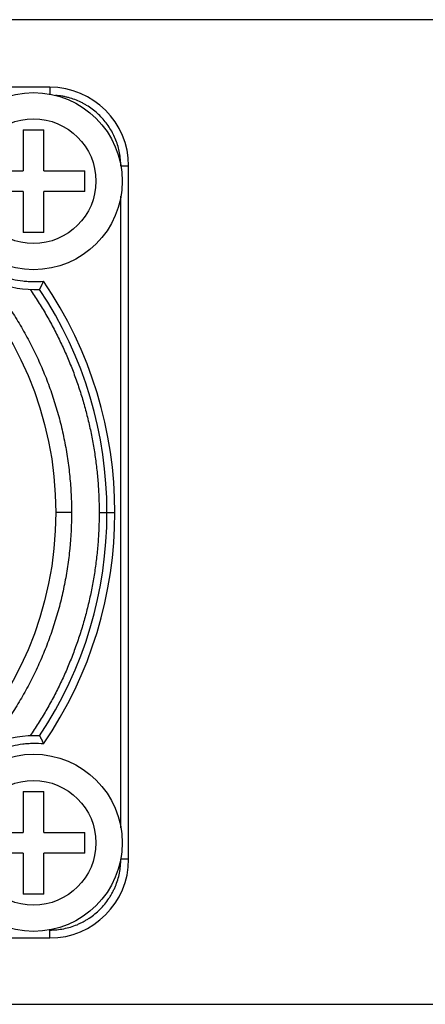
# Model space of a CAD drawing. Header units: millimetres. Extents: x 0 to 12710, y 0 to 5940.
# Tile 77 of 241: x 997 to 1007, y 1732 to 1757. Entities that reach past the tile are written whole.
import ezdxf

# ---------------------------------------------------------------- set-up
doc = ezdxf.new("R2010")
doc.units = ezdxf.units.MM
doc.header["$LTSCALE"] = 231.275
for name, color, linetype in [('_0219_COVER_TOP_PBL314', 7, 'CONTINUOUS'), ('A2600102_ABL354', 7, 'CONTINUOUS'), ('CSPPN-ST-M2_5-5_PBL428', 7, 'CONTINUOUS'), ('CSPPN-ST-M2_5-5_PBL429', 7, 'CONTINUOUS'), ('E2030301_ABL355', 7, 'CONTINUOUS'), ('R2538000302_HARNESS_PBL356', 7, 'CONTINUOUS'), ('왼쪽_14_VBL312', 7, 'CONTINUOUS')]:
    doc.layers.add(name, color=color, linetype=linetype)

# ---------------------------------------------------------------- blocks, each defined once
blk = doc.blocks.new('_0219_COVER_TOP_PBL314', base_point=(900.767, 1759.411))
at = {"layer": '_0219_COVER_TOP_PBL314', "color": 7}
for p, q in [((1026.487, 1756.911), (981.487, 1756.911)), ((981.487, 1731.911), (1026.487, 1731.911))]:
    blk.add_line(p, q, dxfattribs=at)
blk = doc.blocks.new('R2538000302_HARNESS_PBL356', base_point=(989.184, 1744.214))
at = {"layer": 'R2538000302_HARNESS_PBL356', "color": 7}
for p, q in [((997.801, 1755.196), (980.201, 1755.196)), ((999.801, 1735.596), (999.801, 1753.196)), ((980.201, 1733.596), (997.801, 1733.596))]:
    blk.add_line(p, q, dxfattribs=at)
at = {"layer": 'R2538000302_HARNESS_PBL356', "color": 2}
for p, q in [((997.801, 1755.196), (997.801, 1755.017)), ((999.601, 1753.196), (999.801, 1753.196)), ((999.601, 1736.391), (999.601, 1752.43)), ((998.351, 1744.396), (997.951, 1744.396)), ((999.051, 1744.396), (999.451, 1744.396)), ((999.801, 1735.596), (999.601, 1735.596)), ((997.801, 1733.596), (997.801, 1733.796))]:
    blk.add_line(p, q, dxfattribs=at)
at = {"layer": 'R2538000302_HARNESS_PBL356', "color": 7}
blk.add_circle((989.001, 1744.396), 8.95, dxfattribs=at)
for centre, radius, start, end in [((997.801, 1753.196), 2, 0, 90), ((997.416, 1752.811), 2.75, 177.3726, 272.6274), ((989.001, 1744.396), 10.25, 326.4322, 33.5678), ((997.416, 1735.981), 2.75, 87.3726, 182.6274), ((997.801, 1735.596), 2, 270, 360)]:
    blk.add_arc(centre, radius, start, end, dxfattribs=at)
at = {"layer": 'R2538000302_HARNESS_PBL356', "color": 2}
blk.add_arc((989.001, 1744.396), 10.45, 325.7934, 34.2066, dxfattribs=at)
for points, knots in [([(999.601, 1753.196), (999.601, 1753.252), (999.596, 1753.364), (999.573, 1753.53), (999.534, 1753.693), (999.48, 1753.853), (999.412, 1754.006), (999.329, 1754.152), (999.234, 1754.29), (999.126, 1754.419), (999.006, 1754.537), (998.876, 1754.643), (998.76, 1754.721), (998.663, 1754.777), (998.564, 1754.828), (998.435, 1754.884), (998.302, 1754.927), (998.193, 1754.953), (998.084, 1754.975), (998, 1754.986), (997.945, 1754.99)], [0, 0, 0, 0, 0.062491, 0.124997, 0.187492, 0.249989, 0.312487, 0.374984, 0.437482, 0.499979, 0.562476, 0.624974, 0.687471, 0.718728, 0.749985, 0.812483, 0.87498, 0.906235, 0.937492, 1, 1, 1, 1]), ([(994.866, 1752.811), (994.866, 1752.722), (994.873, 1752.59), (994.896, 1752.415), (994.927, 1752.242), (994.984, 1752.028), (995.063, 1751.822), (995.138, 1751.662), (995.2, 1751.546), (995.269, 1751.432), (995.368, 1751.286), (995.506, 1751.114), (995.692, 1750.925), (995.897, 1750.757), (996.081, 1750.635), (996.235, 1750.549), (996.354, 1750.491), (996.476, 1750.439), (996.641, 1750.378), (996.854, 1750.319), (997.071, 1750.281), (997.247, 1750.265), (997.423, 1750.258), (997.556, 1750.263), (997.644, 1750.271)], [0, 0, 0, 0, 0.062492, 0.09375, 0.125005, 0.187497, 0.249989, 0.281246, 0.312503, 0.343759, 0.375016, 0.437508, 0.5, 0.562492, 0.624984, 0.656241, 0.687497, 0.718754, 0.750011, 0.812503, 0.874995, 0.90625, 0.937508, 1, 1, 1, 1]), ([(997.301, 1750.063), (997.372, 1749.959), (997.51, 1749.75), (997.704, 1749.428), (997.887, 1749.098), (998.057, 1748.762), (998.214, 1748.42), (998.358, 1748.073), (998.488, 1747.72), (998.606, 1747.362), (998.71, 1747.001), (998.801, 1746.635), (998.879, 1746.267), (998.942, 1745.896), (998.991, 1745.523), (999.026, 1745.148), (999.047, 1744.772), (999.051, 1744.521), (999.051, 1744.396)], [0, 0, 0, 0, 0.062498, 0.125001, 0.1875, 0.25, 0.3125, 0.375, 0.4375, 0.5, 0.5625, 0.625, 0.6875, 0.75, 0.8125, 0.874999, 0.937502, 1, 1, 1, 1]), ([(999.051, 1744.396), (999.051, 1744.271), (999.047, 1744.02), (999.026, 1743.644), (998.991, 1743.269), (998.942, 1742.896), (998.879, 1742.525), (998.801, 1742.157), (998.71, 1741.791), (998.606, 1741.43), (998.488, 1741.072), (998.358, 1740.719), (998.214, 1740.372), (998.057, 1740.03), (997.887, 1739.694), (997.704, 1739.365), (997.51, 1739.042), (997.372, 1738.833), (997.301, 1738.729)], [0, 0, 0, 0, 0.062498, 0.125001, 0.1875, 0.25, 0.3125, 0.375, 0.4375, 0.5, 0.5625, 0.625, 0.6875, 0.75, 0.8125, 0.874999, 0.937502, 1, 1, 1, 1]), ([(997.644, 1738.521), (997.556, 1738.529), (997.423, 1738.534), (997.247, 1738.527), (997.071, 1738.511), (996.854, 1738.473), (996.641, 1738.414), (996.476, 1738.353), (996.354, 1738.301), (996.235, 1738.243), (996.081, 1738.157), (995.897, 1738.035), (995.692, 1737.867), (995.506, 1737.678), (995.368, 1737.506), (995.269, 1737.36), (995.2, 1737.246), (995.138, 1737.13), (995.063, 1736.97), (994.984, 1736.764), (994.927, 1736.55), (994.896, 1736.377), (994.873, 1736.202), (994.866, 1736.07), (994.866, 1735.981)], [0, 0, 0, 0, 0.062492, 0.09375, 0.125005, 0.187497, 0.249989, 0.281246, 0.312503, 0.343759, 0.375016, 0.437508, 0.5, 0.562492, 0.624984, 0.656241, 0.687497, 0.718754, 0.750011, 0.812503, 0.874995, 0.90625, 0.937508, 1, 1, 1, 1]), ([(997.801, 1733.796), (997.86, 1733.796), (997.978, 1733.802), (998.153, 1733.828), (998.325, 1733.871), (998.464, 1733.92), (998.571, 1733.968), (998.65, 1734.008), (998.727, 1734.051), (998.827, 1734.115), (998.945, 1734.202), (999.076, 1734.321), (999.195, 1734.452), (999.283, 1734.571), (999.346, 1734.67), (999.389, 1734.747), (999.429, 1734.826), (999.477, 1734.934), (999.527, 1735.073), (999.57, 1735.244), (999.596, 1735.419), (999.601, 1735.537), (999.601, 1735.596)], [0, 0, 0, 0, 0.06249, 0.124993, 0.187485, 0.249981, 0.281238, 0.312495, 0.343752, 0.375009, 0.437505, 0.5, 0.562495, 0.624991, 0.656248, 0.687505, 0.718762, 0.750019, 0.812515, 0.875007, 0.93751, 1, 1, 1, 1])]:
    blk.add_open_spline(points, degree=3, knots=knots, dxfattribs=at)
at = {"layer": 'R2538000302_HARNESS_PBL356', "color": 7}
for points, knots in [([(979.651, 1744.396), (979.651, 1744.702), (979.674, 1745.161), (979.749, 1745.768), (979.827, 1746.22), (979.928, 1746.668), (980.05, 1747.111), (980.194, 1747.547), (980.359, 1747.975), (980.545, 1748.395), (980.752, 1748.805), (980.978, 1749.205), (981.224, 1749.592), (981.488, 1749.968), (981.771, 1750.33), (982.07, 1750.677), (982.387, 1751.01), (982.72, 1751.327), (983.067, 1751.626), (983.429, 1751.909), (983.805, 1752.173), (984.192, 1752.419), (984.592, 1752.645), (985.002, 1752.852), (985.422, 1753.038), (985.85, 1753.203), (986.286, 1753.347), (986.729, 1753.469), (987.176, 1753.57), (987.629, 1753.649), (988.085, 1753.705), (988.542, 1753.739), (989.001, 1753.75), (989.46, 1753.738), (989.918, 1753.705), (990.374, 1753.649), (990.826, 1753.57), (991.274, 1753.469), (991.717, 1753.347), (992.153, 1753.203), (992.581, 1753.038), (993.001, 1752.852), (993.411, 1752.645), (993.81, 1752.419), (994.198, 1752.173), (994.574, 1751.909), (994.935, 1751.626), (995.283, 1751.327), (995.616, 1751.01), (995.932, 1750.677), (996.232, 1750.33), (996.515, 1749.968), (996.779, 1749.592), (997.024, 1749.204), (997.251, 1748.805), (997.457, 1748.395), (997.643, 1747.975), (997.808, 1747.547), (997.952, 1747.111), (998.075, 1746.668), (998.175, 1746.22), (998.254, 1745.768), (998.31, 1745.312), (998.344, 1744.855), (998.351, 1744.549), (998.351, 1744.396)], [0, 0, 0, 0, 0.031228, 0.046853, 0.062479, 0.078104, 0.09373, 0.109356, 0.124982, 0.140607, 0.156233, 0.171859, 0.187484, 0.20311, 0.218736, 0.234361, 0.249987, 0.265612, 0.281238, 0.296864, 0.312489, 0.328115, 0.343741, 0.359366, 0.374992, 0.390618, 0.406243, 0.421869, 0.437495, 0.45312, 0.468746, 0.484372, 0.499997, 0.515623, 0.531249, 0.546874, 0.5625, 0.578126, 0.593751, 0.609377, 0.625003, 0.640628, 0.656254, 0.67188, 0.687505, 0.703131, 0.718757, 0.734382, 0.750008, 0.765634, 0.781259, 0.796885, 0.812511, 0.828136, 0.843762, 0.859388, 0.875013, 0.890638, 0.906264, 0.92189, 0.937517, 0.953145, 0.968769, 0.984388, 1, 1, 1, 1]), ([(997.542, 1750.063), (997.542, 1750.064), (997.543, 1750.065), (997.545, 1750.069), (997.547, 1750.074), (997.551, 1750.082), (997.556, 1750.091), (997.562, 1750.103), (997.568, 1750.115), (997.575, 1750.129), (997.582, 1750.145), (997.59, 1750.161), (997.599, 1750.178), (997.61, 1750.202), (997.626, 1750.233), (997.638, 1750.258), (997.644, 1750.271)], [0, 0, 0, 0, 0.005623, 0.022261, 0.049462, 0.08658, 0.132835, 0.187343, 0.249281, 0.317856, 0.392147, 0.471167, 0.553923, 0.639549, 0.817388, 1, 1, 1, 1]), ([(998.351, 1744.396), (998.351, 1744.09), (998.329, 1743.631), (998.254, 1743.024), (998.175, 1742.572), (998.075, 1742.124), (997.952, 1741.681), (997.808, 1741.245), (997.643, 1740.817), (997.457, 1740.397), (997.251, 1739.987), (997.024, 1739.587), (996.779, 1739.2), (996.514, 1738.824), (996.232, 1738.462), (995.932, 1738.115), (995.616, 1737.782), (995.283, 1737.465), (994.935, 1737.166), (994.573, 1736.883), (994.198, 1736.619), (993.81, 1736.373), (993.411, 1736.147), (993.001, 1735.94), (992.581, 1735.754), (992.153, 1735.589), (991.717, 1735.445), (991.274, 1735.323), (990.826, 1735.222), (990.374, 1735.144), (989.918, 1735.087), (989.46, 1735.054), (989.001, 1735.042), (988.542, 1735.054), (988.084, 1735.087), (987.629, 1735.144), (987.176, 1735.222), (986.728, 1735.323), (986.286, 1735.445), (985.85, 1735.589), (985.422, 1735.754), (985.002, 1735.94), (984.592, 1736.147), (984.192, 1736.373), (983.804, 1736.619), (983.429, 1736.883), (983.067, 1737.166), (982.719, 1737.466), (982.387, 1737.782), (982.07, 1738.115), (981.771, 1738.462), (981.488, 1738.824), (981.224, 1739.2), (980.978, 1739.588), (980.752, 1739.987), (980.545, 1740.397), (980.359, 1740.817), (980.194, 1741.245), (980.05, 1741.681), (979.928, 1742.124), (979.827, 1742.572), (979.749, 1743.024), (979.693, 1743.48), (979.659, 1743.937), (979.651, 1744.243), (979.651, 1744.396)], [0, 0, 0, 0, 0.031228, 0.046853, 0.062479, 0.078104, 0.09373, 0.109356, 0.124982, 0.140607, 0.156233, 0.171859, 0.187484, 0.20311, 0.218736, 0.234361, 0.249987, 0.265612, 0.281238, 0.296864, 0.312489, 0.328115, 0.343741, 0.359366, 0.374992, 0.390618, 0.406243, 0.421869, 0.437495, 0.45312, 0.468746, 0.484372, 0.499997, 0.515623, 0.531249, 0.546874, 0.5625, 0.578126, 0.593751, 0.609377, 0.625003, 0.640628, 0.656254, 0.67188, 0.687505, 0.703131, 0.718757, 0.734382, 0.750008, 0.765634, 0.781259, 0.796885, 0.812511, 0.828136, 0.843762, 0.859388, 0.875013, 0.890638, 0.906264, 0.92189, 0.937517, 0.953145, 0.968769, 0.984388, 1, 1, 1, 1]), ([(997.542, 1738.729), (997.543, 1738.727), (997.544, 1738.724), (997.547, 1738.718), (997.551, 1738.71), (997.556, 1738.701), (997.562, 1738.689), (997.568, 1738.677), (997.575, 1738.663), (997.583, 1738.647), (997.591, 1738.631), (997.599, 1738.614), (997.611, 1738.59), (997.626, 1738.559), (997.638, 1738.534), (997.644, 1738.521)], [0, 0, 0, 0, 0.022222, 0.049408, 0.086525, 0.132791, 0.187305, 0.249244, 0.317818, 0.392112, 0.471149, 0.553951, 0.639617, 0.817425, 1, 1, 1, 1])]:
    blk.add_open_spline(points, degree=3, knots=knots, dxfattribs=at)
blk = doc.blocks.new('E2030301_ABL355', base_point=(989.184, 1744.214))
at = {"layer": 'R2538000302_HARNESS_PBL356'}
blk.add_blockref('R2538000302_HARNESS_PBL356', (989.184, 1744.214), dxfattribs=at)
blk = doc.blocks.new('CSPPN-ST-M2_5-5_PBL428', base_point=(997.387, 1752.811))
at = {"layer": 'CSPPN-ST-M2_5-5_PBL428', "color": 7}
for p, q in [((997.127, 1754.111), (997.127, 1753.071)), ((997.127, 1754.111), (997.647, 1754.111)), ((997.647, 1753.071), (997.647, 1754.111)), ((996.087, 1753.071), (996.087, 1752.551)), ((996.087, 1753.071), (997.127, 1753.071)), ((997.647, 1753.071), (998.687, 1753.071)), ((998.687, 1752.551), (998.687, 1753.071)), ((997.127, 1752.551), (996.087, 1752.551)), ((997.127, 1752.551), (997.127, 1751.511)), ((997.647, 1751.511), (997.647, 1752.551)), ((998.687, 1752.551), (997.647, 1752.551)), ((997.647, 1751.511), (997.127, 1751.511))]:
    blk.add_line(p, q, dxfattribs=at)
blk.add_circle((997.387, 1752.811), 2.25, dxfattribs=at)
at = {"layer": 'CSPPN-ST-M2_5-5_PBL428', "color": 2}
blk.add_circle((997.387, 1752.811), 1.583, dxfattribs=at)
blk = doc.blocks.new('CSPPN-ST-M2_5-5_PBL429', base_point=(997.387, 1736.011))
at = {"layer": 'CSPPN-ST-M2_5-5_PBL429', "color": 7}
for p, q in [((997.127, 1737.311), (997.127, 1736.271)), ((997.127, 1737.311), (997.647, 1737.311)), ((997.647, 1736.271), (997.647, 1737.311)), ((996.087, 1736.271), (996.087, 1735.751)), ((996.087, 1736.271), (997.127, 1736.271)), ((997.647, 1736.271), (998.687, 1736.271)), ((998.687, 1735.751), (998.687, 1736.271)), ((997.127, 1735.751), (996.087, 1735.751)), ((997.127, 1735.751), (997.127, 1734.711)), ((997.647, 1734.711), (997.647, 1735.751)), ((998.687, 1735.751), (997.647, 1735.751)), ((997.647, 1734.711), (997.127, 1734.711))]:
    blk.add_line(p, q, dxfattribs=at)
blk.add_circle((997.387, 1736.011), 2.25, dxfattribs=at)
at = {"layer": 'CSPPN-ST-M2_5-5_PBL429', "color": 2}
blk.add_circle((997.387, 1736.011), 1.583, dxfattribs=at)
blk = doc.blocks.new('A2600102_ABL354', base_point=(1004.001, 1745.071))
at = {"layer": 'CSPPN-ST-M2_5-5_PBL428'}
blk.add_blockref('CSPPN-ST-M2_5-5_PBL428', (997.387, 1752.811), dxfattribs=at)
at = {"layer": 'CSPPN-ST-M2_5-5_PBL429'}
blk.add_blockref('CSPPN-ST-M2_5-5_PBL429', (997.387, 1736.011), dxfattribs=at)
at = {"layer": 'E2030301_ABL355'}
blk.add_blockref('E2030301_ABL355', (989.184, 1744.214), dxfattribs=at)
blk = doc.blocks.new('왼쪽_14_VBL312', base_point=(909.229, 1501.606))
at = {"layer": '_0219_COVER_TOP_PBL314'}
blk.add_blockref('_0219_COVER_TOP_PBL314', (900.767, 1759.411), dxfattribs=at)
at = {"layer": 'A2600102_ABL354'}
blk.add_blockref('A2600102_ABL354', (1004.001, 1745.071), dxfattribs=at)

msp = doc.modelspace()

# ---------------------------------------------------------------- block references
at = {"layer": '왼쪽_14_VBL312'}
msp.add_blockref('왼쪽_14_VBL312', (909.2288, 1501.6058), dxfattribs=at)

doc.saveas('drawing.dxf')
